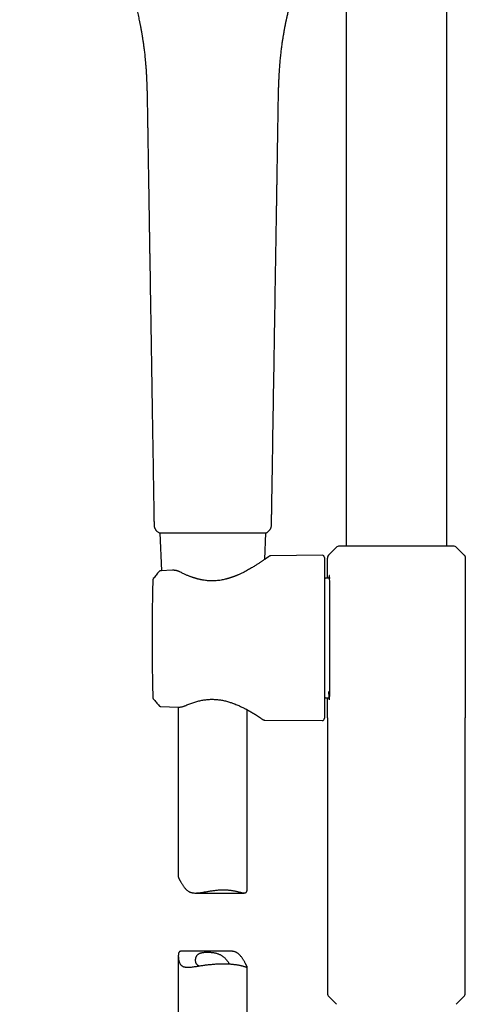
# Model space of a CAD drawing. Header units: millimetres. Extents: x 8 to 849, y 12 to 2010.
# Tile 67 of 113: x 372 to 469, y 1546 to 1761. Entities that reach past the tile are written whole.
import ezdxf

# ---------------------------------------------------------------- set-up
doc = ezdxf.new("R2010")
doc.units = ezdxf.units.MM

msp = doc.modelspace()

# ---------------------------------------------------------------- linework, layer by layer
at = {"color": 7, "linetype": 'Continuous', "lineweight": 30}
for p, q in [((464.47, 1646.04), (464.47, 1818.43)), ((442.57, 1789.3), (442.57, 1646.04)), ((399.33, 1741.63), (399.33, 1741.63)), ((427.81, 1741.63), (427.81, 1741.63)), ((400.79, 1650.71), (400.79, 1650.71)), ((401.91, 1648.95), (401.9, 1648.95)), ((402.02, 1648.93), (402.38, 1640.72)), ((424.87, 1643.16), (425.12, 1648.93)), ((425.23, 1648.95), (425.23, 1648.95)), ((440.43, 1645.75), (438.96, 1644.29)), ((468.07, 1644.29), (466.61, 1645.75)), ((437.36, 1644.06), (426.2, 1643.96)), ((437.87, 1643.56), (437.87, 1608.63)), ((438.52, 1639.1), (438.52, 1643.45)), ((438.52, 1643.45), (438.54, 1643.45)), ((438.92, 1644.25), (438.96, 1644.29)), ((438.96, 1644.29), (438.96, 1644.29)), ((468.08, 1644.29), (468.12, 1644.25)), ((468.15, 1644.22), (468.12, 1644.25)), ((468.52, 1643.45), (468.52, 1608.75)), ((401.88, 1640.53), (401.88, 1640.53)), ((404.77, 1640.8), (402.25, 1640.72)), ((402.38, 1640.72), (402.25, 1640.72)), ((404.77, 1640.8), (404.77, 1640.8)), ((439.11, 1639.1), (438.13, 1639.1)), ((438.9, 1639.7), (438.84, 1639.18)), ((400.51, 1613.39), (400.52, 1613.15)), ((400.51, 1613.39), (400.51, 1613.39)), ((400.63, 1612.85), (400.63, 1612.85)), ((438.13, 1613.1), (438.9, 1613.1)), ((438.52, 1608.75), (438.52, 1613.1)), ((438.93, 1612.64), (438.95, 1612.61)), ((401.89, 1611.36), (401.89, 1611.36)), ((402.25, 1611.18), (406.03, 1611.06)), ((404.12, 1611.12), (406.03, 1611.06)), ((406.03, 1611.06), (406.03, 1611.06)), ((406.03, 1611.06), (406.03, 1611.06)), ((406.07, 1611.06), (406.07, 1574.07)), ((421.07, 1571.68), (421.07, 1610.46)), ((424.83, 1608.24), (437.36, 1608.13)), ((438.52, 1608.75), (438.52, 1608.69)), ((438.52, 1608.74), (438.52, 1548.81)), ((438.52, 1608.73), (438.52, 1608.69)), ((468.52, 1608.69), (468.52, 1608.75)), ((468.52, 1548.81), (468.52, 1608.74)), ((468.52, 1608.69), (468.52, 1608.73)), ((409.81, 1570.62), (420.43, 1570.62)), ((406.07, 1556.92), (406.07, 1507.3)), ((417.33, 1557.97), (406.71, 1557.97)), ((421.07, 1507.3), (421.07, 1554.53)), ((438.81, 1548.1), (440.5, 1546.42)), ((466.54, 1546.42), (468.23, 1548.1))]:
    msp.add_line(p, q, dxfattribs=at)
for centre, radius, start, end in [((441.13, 1645.04), 1, 90, 135), ((465.9, 1645.04), 1, 45, 90), ((437.37, 1643.56), 0.5, 0, 90.5), ((438.13, 1639.6), 0.5, 238.6809, 270), ((438.13, 1612.6), 0.5, 90, 121.3191), ((437.37, 1608.63), 0.5, 269.5, 0), ((439.52, 1548.81), 1, 180, 225), ((467.52, 1548.81), 1, 315, 0)]:
    msp.add_arc(centre, radius, start, end, dxfattribs=at)
for points, knots in [([(371.55, 1804.03), (371.68, 1803.87), (371.94, 1803.58), (372.32, 1803.15), (372.69, 1802.75), (373.03, 1802.37), (373.36, 1802.02), (373.67, 1801.7), (373.94, 1801.4), (374.2, 1801.13), (374.44, 1800.88), (374.66, 1800.65), (374.87, 1800.43), (375.06, 1800.23), (375.24, 1800.04), (375.4, 1799.87), (375.54, 1799.73), (375.64, 1799.62), (375.72, 1799.54), (375.78, 1799.48), (375.82, 1799.44), (375.85, 1799.4), (375.87, 1799.38), (375.89, 1799.36), (375.91, 1799.34), (375.94, 1799.32), (375.97, 1799.28), (376.02, 1799.23), (376.09, 1799.15), (376.19, 1799.05), (376.31, 1798.92), (376.45, 1798.77), (376.62, 1798.6), (376.81, 1798.4), (377.01, 1798.19), (377.35, 1797.82), (377.83, 1797.32), (378.45, 1796.66), (379.07, 1795.97), (379.71, 1795.26), (380.37, 1794.52), (381.03, 1793.75), (381.68, 1792.98), (382.32, 1792.2), (382.95, 1791.42), (383.58, 1790.62), (384.22, 1789.78), (384.85, 1788.92), (385.56, 1787.94), (386.32, 1786.84), (387.13, 1785.62), (387.91, 1784.38), (388.68, 1783.12), (389.42, 1781.85), (390.14, 1780.55), (390.83, 1779.24), (391.49, 1777.93), (392.11, 1776.63), (392.7, 1775.34), (393.27, 1774.03), (393.75, 1772.88), (394.14, 1771.88), (394.46, 1771.03), (394.77, 1770.19), (395.07, 1769.35), (395.35, 1768.53), (395.61, 1767.74), (395.85, 1766.96), (396.08, 1766.2), (396.3, 1765.47), (396.5, 1764.77), (396.68, 1764.09), (396.85, 1763.43), (397.01, 1762.8), (397.16, 1762.18), (397.31, 1761.57), (397.44, 1760.97), (397.55, 1760.49), (397.62, 1760.12), (397.67, 1759.87), (397.72, 1759.63), (397.77, 1759.42), (397.8, 1759.24), (397.83, 1759.1), (397.85, 1759), (397.86, 1758.91), (397.88, 1758.85), (397.89, 1758.8), (397.89, 1758.75), (397.9, 1758.7), (397.92, 1758.63), (397.93, 1758.54), (397.95, 1758.43), (397.98, 1758.3), (398.01, 1758.13), (398.04, 1757.94), (398.08, 1757.71), (398.13, 1757.45), (398.18, 1757.16), (398.23, 1756.85), (398.28, 1756.5), (398.34, 1756.13), (398.4, 1755.73), (398.46, 1755.3), (398.52, 1754.84), (398.59, 1754.35), (398.65, 1753.84), (398.72, 1753.29), (398.78, 1752.69), (398.85, 1752.04), (398.92, 1751.32), (398.98, 1750.57), (399.04, 1749.78), (399.09, 1748.96), (399.14, 1748.1), (399.18, 1747.22), (399.22, 1746.34), (399.25, 1745.46), (399.27, 1744.54), (399.29, 1743.6), (399.31, 1742.62), (399.32, 1741.96), (399.32, 1741.62)], [0, 0, 0, 0, 0.008676, 0.016914, 0.024716, 0.032082, 0.039012, 0.045506, 0.05123, 0.056566, 0.061515, 0.066076, 0.070251, 0.074524, 0.078298, 0.081571, 0.084345, 0.086619, 0.088132, 0.089298, 0.090124, 0.090795, 0.091152, 0.091465, 0.091891, 0.092429, 0.093078, 0.09384, 0.095528, 0.097592, 0.100033, 0.103066, 0.106531, 0.110429, 0.114753, 0.119261, 0.131768, 0.144663, 0.157946, 0.171616, 0.185674, 0.200118, 0.214949, 0.228885, 0.243147, 0.257735, 0.27265, 0.287891, 0.303336, 0.324066, 0.344843, 0.365669, 0.386544, 0.407468, 0.42844, 0.449461, 0.470531, 0.4906, 0.510712, 0.53087, 0.551073, 0.563795, 0.576534, 0.589292, 0.601905, 0.614155, 0.626041, 0.637561, 0.648717, 0.659508, 0.669933, 0.679818, 0.68935, 0.69853, 0.707359, 0.716497, 0.725225, 0.733542, 0.73732, 0.741008, 0.744524, 0.747605, 0.750231, 0.752071, 0.753595, 0.754803, 0.755695, 0.756282, 0.756956, 0.757683, 0.758625, 0.759891, 0.761489, 0.763418, 0.765679, 0.768567, 0.771861, 0.775561, 0.779666, 0.784178, 0.789095, 0.794419, 0.800148, 0.806283, 0.812824, 0.819771, 0.827125, 0.834884, 0.843049, 0.852676, 0.862812, 0.873457, 0.884611, 0.896275, 0.908449, 0.921132, 0.933207, 0.945709, 0.958639, 0.971997, 0.985784, 1, 1, 1, 1]), ([(427.81, 1741.62), (427.82, 1741.96), (427.83, 1742.63), (427.85, 1743.61), (427.87, 1744.56), (427.89, 1745.48), (427.92, 1746.37), (427.96, 1747.23), (428, 1748.03), (428.04, 1748.79), (428.08, 1749.49), (428.13, 1750.16), (428.18, 1750.81), (428.23, 1751.43), (428.29, 1752.05), (428.35, 1752.65), (428.41, 1753.23), (428.48, 1753.79), (428.54, 1754.31), (428.61, 1754.8), (428.67, 1755.26), (428.73, 1755.7), (428.8, 1756.12), (428.86, 1756.52), (428.91, 1756.88), (428.97, 1757.2), (429.01, 1757.47), (429.05, 1757.69), (429.08, 1757.87), (429.11, 1758.02), (429.13, 1758.16), (429.16, 1758.3), (429.18, 1758.43), (429.21, 1758.59), (429.24, 1758.73), (429.26, 1758.83), (429.27, 1758.87), (429.27, 1758.9), (429.28, 1758.92), (429.28, 1758.96), (429.29, 1759), (429.31, 1759.08), (429.33, 1759.2), (429.36, 1759.36), (429.4, 1759.57), (429.45, 1759.8), (429.5, 1760.05), (429.56, 1760.33), (429.63, 1760.64), (429.7, 1760.98), (429.78, 1761.34), (429.87, 1761.74), (429.97, 1762.15), (430.07, 1762.57), (430.18, 1763), (430.29, 1763.45), (430.41, 1763.91), (430.53, 1764.36), (430.76, 1765.19), (431.11, 1766.4), (431.6, 1767.97), (432.11, 1769.47), (432.62, 1770.9), (433.14, 1772.25), (433.68, 1773.58), (434.24, 1774.9), (434.82, 1776.2), (435.45, 1777.53), (436.13, 1778.9), (436.87, 1780.3), (437.63, 1781.7), (438.43, 1783.08), (439.26, 1784.45), (440.12, 1785.79), (440.99, 1787.09), (441.87, 1788.35), (442.78, 1789.6), (443.73, 1790.84), (444.66, 1792.02), (445.59, 1793.15), (446.32, 1794), (446.87, 1794.63), (447.24, 1795.05), (447.6, 1795.45), (447.96, 1795.86), (448.33, 1796.26), (448.7, 1796.67), (449.05, 1797.04), (449.37, 1797.39), (449.67, 1797.71), (449.94, 1797.99), (450.17, 1798.23), (450.36, 1798.44), (450.54, 1798.63), (450.71, 1798.8), (450.85, 1798.95), (450.98, 1799.08), (451.09, 1799.19), (451.17, 1799.28), (451.23, 1799.34), (451.26, 1799.38), (451.29, 1799.41), (451.33, 1799.44), (451.38, 1799.5), (451.45, 1799.58), (451.55, 1799.68), (451.67, 1799.8), (451.8, 1799.94), (451.96, 1800.1), (452.14, 1800.29), (452.34, 1800.51), (452.58, 1800.76), (452.84, 1801.03), (453.13, 1801.33), (453.44, 1801.66), (453.76, 1802), (454.1, 1802.37), (454.45, 1802.74), (454.81, 1803.15), (455.2, 1803.58), (455.45, 1803.87), (455.59, 1804.03)], [0, 0, 0, 0, 0.014331, 0.028216, 0.041656, 0.054652, 0.067205, 0.079313, 0.090977, 0.101278, 0.111206, 0.12076, 0.129941, 0.138749, 0.147184, 0.155961, 0.164293, 0.172182, 0.179626, 0.186626, 0.193182, 0.199294, 0.205504, 0.211177, 0.216313, 0.220912, 0.224974, 0.227875, 0.230423, 0.232617, 0.234545, 0.236453, 0.238356, 0.240253, 0.243561, 0.24426, 0.244717, 0.245064, 0.245425, 0.245917, 0.24654, 0.247294, 0.249194, 0.251616, 0.254562, 0.258031, 0.261614, 0.265623, 0.270058, 0.274921, 0.280209, 0.285925, 0.292066, 0.298071, 0.304434, 0.311049, 0.317665, 0.324269, 0.330862, 0.35432, 0.377639, 0.400818, 0.421397, 0.441864, 0.462221, 0.482466, 0.5026, 0.522623, 0.545143, 0.567534, 0.590006, 0.612628, 0.635401, 0.658323, 0.680074, 0.70196, 0.723982, 0.746138, 0.768428, 0.788399, 0.808479, 0.816397, 0.824332, 0.832083, 0.839471, 0.847792, 0.855598, 0.86289, 0.869666, 0.875926, 0.881672, 0.886162, 0.890279, 0.894021, 0.89739, 0.900384, 0.903004, 0.90525, 0.907098, 0.908431, 0.908746, 0.909271, 0.910015, 0.910979, 0.912606, 0.914623, 0.91703, 0.919828, 0.923015, 0.926594, 0.931065, 0.936025, 0.941476, 0.947417, 0.953847, 0.960768, 0.967743, 0.975153, 0.982999, 0.991281, 1, 1, 1, 1]), ([(399.32, 1741.62), (399.33, 1741.43), (399.33, 1741.05), (399.34, 1740.49), (399.35, 1739.96), (399.36, 1739.46), (399.37, 1738.99), (399.37, 1738.55), (399.38, 1738.15), (399.39, 1737.77), (399.39, 1737.43), (399.4, 1737.13), (399.4, 1736.87), (399.4, 1736.62), (399.41, 1736.39), (399.41, 1736.17), (399.42, 1735.94), (399.42, 1735.71), (399.43, 1735.19), (399.44, 1734.37), (399.46, 1733.25), (399.5, 1730.48), (399.56, 1726.94), (399.62, 1723.57), (399.64, 1721.98), (399.65, 1721.29), (399.66, 1720.58), (399.67, 1719.96), (399.68, 1719.43), (399.69, 1719.02), (399.7, 1718.63), (399.7, 1718.27), (399.71, 1717.93), (399.71, 1717.61), (399.72, 1717.34), (399.72, 1717.07), (399.72, 1716.8), (399.73, 1716.5), (399.73, 1716.17), (399.74, 1715.81), (399.75, 1715.24), (399.76, 1714.48), (399.78, 1713.54), (399.79, 1712.64), (399.81, 1711.76), (399.82, 1710.9), (399.83, 1710.03), (399.87, 1707.87), (399.95, 1703.15), (400.08, 1694.63), (400.26, 1683.59), (400.45, 1671.77), (400.58, 1663.66), (400.65, 1659.26), (400.67, 1658.07), (400.69, 1656.9), (400.7, 1656.03), (400.71, 1655.46), (400.72, 1655.18), (400.72, 1654.88), (400.73, 1654.53), (400.74, 1654.15), (400.74, 1653.73), (400.75, 1653.28), (400.76, 1652.82), (400.76, 1652.35), (400.77, 1651.84), (400.78, 1651.31), (400.79, 1650.93), (400.79, 1650.72), (400.79, 1650.71)], [0, 0, 0, 0, 0.006464, 0.012607, 0.018428, 0.023927, 0.029104, 0.033876, 0.038336, 0.042486, 0.046326, 0.049491, 0.052409, 0.055079, 0.057558, 0.060034, 0.062522, 0.065024, 0.067538, 0.079686, 0.092094, 0.104545, 0.17125, 0.208605, 0.215974, 0.223557, 0.231385, 0.239457, 0.244083, 0.248708, 0.253023, 0.256998, 0.260796, 0.26422, 0.26727, 0.269984, 0.272997, 0.276307, 0.279916, 0.283823, 0.288029, 0.298729, 0.30902, 0.318899, 0.328453, 0.337982, 0.347511, 0.35704, 0.40945, 0.503039, 0.638393, 0.773744, 0.892847, 0.905948, 0.919048, 0.932003, 0.944639, 0.947703, 0.950755, 0.954057, 0.957736, 0.961996, 0.966671, 0.971761, 0.976655, 0.98188, 0.987436, 0.993323, 0.99954, 1, 1, 1, 1]), ([(426.35, 1650.71), (426.35, 1650.84), (426.35, 1651.12), (426.36, 1651.53), (426.37, 1651.94), (426.37, 1652.32), (426.38, 1652.69), (426.38, 1653.05), (426.39, 1653.39), (426.4, 1653.69), (426.4, 1654.03), (426.41, 1654.4), (426.41, 1654.84), (426.42, 1655.3), (426.43, 1655.85), (426.44, 1656.48), (426.45, 1657.19), (426.46, 1657.89), (426.47, 1658.59), (426.49, 1659.72), (426.52, 1661.29), (426.55, 1663.3), (426.63, 1668.24), (426.8, 1678.92), (427.04, 1693.51), (427.22, 1704.84), (427.3, 1710.09), (427.32, 1711.1), (427.34, 1712.12), (427.35, 1713.17), (427.37, 1714.23), (427.39, 1715.14), (427.4, 1715.87), (427.41, 1716.44), (427.42, 1716.98), (427.42, 1717.5), (427.43, 1717.95), (427.44, 1718.33), (427.44, 1718.67), (427.45, 1719.02), (427.45, 1719.38), (427.46, 1719.79), (427.47, 1720.24), (427.48, 1720.74), (427.48, 1721.24), (427.49, 1721.75), (427.5, 1722.25), (427.51, 1722.75), (427.52, 1723.38), (427.53, 1724.13), (427.55, 1725.02), (427.58, 1727.19), (427.61, 1729.29), (427.65, 1731.31), (427.66, 1731.98), (427.67, 1732.63), (427.68, 1733.18), (427.68, 1733.6), (427.69, 1733.92), (427.69, 1734.24), (427.7, 1734.54), (427.7, 1734.84), (427.71, 1735.14), (427.71, 1735.46), (427.72, 1735.79), (427.73, 1736.16), (427.73, 1736.58), (427.74, 1737.03), (427.75, 1737.52), (427.76, 1738.03), (427.76, 1738.56), (427.77, 1739.11), (427.78, 1739.69), (427.79, 1740.31), (427.8, 1740.95), (427.81, 1741.4), (427.81, 1741.62)], [0, 0, 0, 0, 0.004366, 0.009141, 0.013616, 0.017791, 0.021665, 0.025845, 0.029607, 0.032952, 0.035879, 0.040568, 0.045411, 0.050433, 0.055635, 0.063378, 0.071258, 0.079021, 0.086666, 0.094194, 0.116337, 0.138478, 0.160618, 0.279232, 0.491051, 0.642023, 0.653094, 0.664171, 0.675422, 0.686934, 0.698691, 0.710511, 0.716756, 0.723003, 0.729097, 0.734772, 0.740025, 0.743856, 0.747488, 0.751283, 0.755299, 0.759537, 0.764718, 0.770195, 0.775839, 0.781427, 0.786955, 0.792423, 0.797831, 0.807608, 0.817351, 0.827093, 0.879288, 0.886595, 0.893902, 0.901181, 0.908229, 0.911815, 0.915326, 0.918765, 0.922129, 0.92542, 0.928747, 0.932008, 0.935694, 0.939804, 0.944338, 0.949296, 0.954679, 0.960485, 0.966181, 0.972232, 0.97864, 0.985404, 0.992524, 1, 1, 1, 1]), ([(400.78, 1650.71), (400.79, 1650.65), (400.79, 1650.52), (400.82, 1650.34), (400.87, 1650.15), (400.94, 1649.97), (401.02, 1649.8), (401.12, 1649.63), (401.23, 1649.48), (401.35, 1649.34), (401.51, 1649.2), (401.69, 1649.06), (401.84, 1648.98), (401.91, 1648.95)], [0, 0, 0, 0, 0.084962, 0.171169, 0.258212, 0.345653, 0.433043, 0.51993, 0.605876, 0.690468, 0.773327, 0.893598, 1, 1, 1, 1]), ([(401.91, 1648.95), (401.92, 1648.94), (401.94, 1648.93), (401.97, 1648.93), (401.99, 1648.92)], [0, 0, 0, 0, 0.497997, 1, 1, 1, 1]), ([(401.98, 1648.92), (401.99, 1648.92), (402, 1648.92), (402.02, 1648.92), (402.02, 1648.92)], [0, 0, 0, 0, 0.5939942, 1, 1, 1, 1]), ([(402.01, 1648.93), (402.02, 1648.93), (402.03, 1648.93), (402.05, 1648.94), (402.09, 1648.94), (402.12, 1648.94), (402.16, 1648.94), (402.19, 1648.94), (402.23, 1648.94), (402.27, 1648.94), (402.31, 1648.94), (402.35, 1648.94), (402.39, 1648.94), (402.46, 1648.95), (402.58, 1648.95), (402.75, 1648.95), (402.94, 1648.95), (403.16, 1648.95), (403.42, 1648.96), (403.71, 1648.96), (404.02, 1648.96), (404.36, 1648.96), (404.72, 1648.96), (405.1, 1648.96), (405.5, 1648.97), (405.93, 1648.97), (406.37, 1648.97), (406.83, 1648.97), (407.31, 1648.97), (407.8, 1648.97), (408.3, 1648.97), (408.77, 1648.97), (409.19, 1648.97), (409.57, 1648.97), (409.95, 1648.97), (410.32, 1648.97), (410.62, 1648.97), (410.83, 1648.97), (410.97, 1648.97), (411.11, 1648.97), (411.26, 1648.97), (411.44, 1648.97), (411.64, 1648.98), (411.87, 1648.97), (412.12, 1648.97), (412.38, 1648.97), (412.67, 1648.97), (412.98, 1648.97), (413.28, 1648.97), (413.48, 1648.98), (413.57, 1648.98)], [0, 0, 0, 0, 0.019591, 0.037643, 0.054168, 0.069175, 0.082671, 0.094659, 0.105145, 0.115029, 0.12453, 0.134125, 0.143814, 0.153598, 0.181879, 0.210347, 0.238829, 0.267334, 0.299914, 0.332495, 0.365075, 0.397654, 0.430229, 0.462783, 0.495302, 0.527796, 0.560346, 0.59293, 0.625521, 0.658116, 0.690697, 0.723239, 0.745984, 0.768701, 0.791466, 0.814074, 0.835543, 0.843772, 0.851794, 0.85961, 0.868104, 0.878246, 0.890022, 0.903398, 0.917064, 0.932078, 0.948453, 0.966212, 0.985388, 1, 1, 1, 1]), ([(413.57, 1648.98), (413.66, 1648.98), (413.87, 1648.97), (414.19, 1648.97), (414.5, 1648.97), (414.78, 1648.97), (415.03, 1648.97), (415.25, 1648.97), (415.53, 1648.98), (415.91, 1648.97), (416.42, 1648.97), (416.95, 1648.97), (417.51, 1648.97), (418.06, 1648.97), (418.59, 1648.97), (419.1, 1648.97), (419.6, 1648.97), (420.08, 1648.97), (420.55, 1648.97), (421, 1648.97), (421.43, 1648.97), (421.84, 1648.96), (422.24, 1648.96), (422.61, 1648.96), (422.96, 1648.96), (423.28, 1648.96), (423.58, 1648.96), (423.83, 1648.95), (424.04, 1648.95), (424.2, 1648.95), (424.36, 1648.95), (424.49, 1648.95), (424.59, 1648.95), (424.66, 1648.95), (424.7, 1648.94), (424.74, 1648.94), (424.78, 1648.94), (424.82, 1648.94), (424.87, 1648.94), (424.91, 1648.94), (424.96, 1648.94), (425, 1648.94), (425.04, 1648.94), (425.08, 1648.94), (425.11, 1648.93), (425.12, 1648.93), (425.12, 1648.93)], [0, 0, 0, 0, 0.0157794, 0.0356066, 0.0535041, 0.0695076, 0.0836374, 0.0959017, 0.1063061, 0.1332056, 0.1608499, 0.1943214, 0.2277391, 0.2610602, 0.2935722, 0.3261395, 0.3587258, 0.3913212, 0.4239104, 0.4564776, 0.4890031, 0.5214925, 0.554032, 0.5865984, 0.6191744, 0.6517556, 0.6843338, 0.7169146, 0.7397205, 0.7625217, 0.785309, 0.8078864, 0.8292761, 0.8374648, 0.8454441, 0.8532142, 0.8616883, 0.8717944, 0.8835342, 0.8969101, 0.910612, 0.9256961, 0.9421682, 0.9600358, 0.9793088, 1, 1, 1, 1]), ([(425.12, 1648.92), (425.12, 1648.92), (425.13, 1648.92), (425.13, 1648.92), (425.13, 1648.92)], [0, 0, 0, 0, 0.283718, 1, 1, 1, 1]), ([(425.15, 1648.92), (425.16, 1648.93), (425.2, 1648.93), (425.22, 1648.94), (425.23, 1648.95)], [0, 0, 0, 0, 0.50203, 1, 1, 1, 1]), ([(425.23, 1648.95), (425.29, 1648.98), (425.41, 1649.04), (425.57, 1649.15), (425.73, 1649.29), (425.87, 1649.43), (425.99, 1649.59), (426.09, 1649.75), (426.18, 1649.92), (426.24, 1650.08), (426.3, 1650.27), (426.34, 1650.48), (426.35, 1650.63), (426.35, 1650.71)], [0, 0, 0, 0, 0.087286, 0.182201, 0.275882, 0.367819, 0.457557, 0.544706, 0.628943, 0.710019, 0.787757, 0.897829, 1, 1, 1, 1]), ([(426.33, 1650.71), (426.34, 1650.71), (426.35, 1650.71), (426.34, 1650.71), (426.34, 1650.71)], [0, 0, 0, 0, 0.686259, 1, 1, 1, 1]), ([(465.9, 1646.04), (465.9, 1646.04), (465.9, 1646.04), (465.86, 1646.04), (465.8, 1646.04), (465.7, 1646.04), (465.58, 1646.04), (465.43, 1646.04), (465.25, 1646.04), (465.05, 1646.04), (464.82, 1646.04), (464.58, 1646.04), (464.34, 1646.04), (464.09, 1646.04), (463.83, 1646.04), (463.56, 1646.04), (463.27, 1646.04), (462.97, 1646.04), (462.65, 1646.04), (462.33, 1646.04), (462, 1646.04), (461.66, 1646.04), (461.31, 1646.04), (460.94, 1646.04), (460.57, 1646.04), (460.18, 1646.04), (459.76, 1646.04), (459.33, 1646.04), (458.89, 1646.04), (458.45, 1646.04), (457.99, 1646.04), (457.53, 1646.04), (457.03, 1646.04), (456.48, 1646.04), (455.9, 1646.04), (455.31, 1646.04), (454.72, 1646.04), (454.12, 1646.04), (453.52, 1646.04), (452.92, 1646.04), (452.32, 1646.04), (451.73, 1646.04), (451.14, 1646.04), (450.56, 1646.04), (450.01, 1646.04), (449.51, 1646.04), (449.04, 1646.04), (448.59, 1646.04), (448.14, 1646.04), (447.7, 1646.04), (447.27, 1646.04), (446.88, 1646.04), (446.52, 1646.04), (446.19, 1646.04), (445.87, 1646.04), (445.55, 1646.04), (445.25, 1646.04), (444.96, 1646.04), (444.67, 1646.04), (444.35, 1646.04), (444.02, 1646.04), (443.67, 1646.04), (443.34, 1646.04), (443.03, 1646.04), (442.74, 1646.04), (442.48, 1646.04), (442.25, 1646.04), (442.05, 1646.04), (441.87, 1646.04), (441.71, 1646.04), (441.56, 1646.04), (441.44, 1646.04), (441.33, 1646.04), (441.24, 1646.04), (441.17, 1646.04), (441.14, 1646.04), (441.14, 1646.04), (441.13, 1646.04)], [0, 0, 0, 0, 0.011918, 0.027321, 0.04276, 0.05827, 0.073571, 0.0888, 0.103992, 0.119183, 0.134407, 0.1497, 0.162125, 0.174502, 0.186849, 0.199186, 0.211531, 0.223904, 0.236322, 0.248199, 0.260034, 0.271843, 0.283643, 0.29545, 0.307281, 0.319152, 0.331857, 0.344511, 0.357134, 0.369746, 0.382367, 0.395016, 0.407715, 0.42316, 0.438531, 0.453864, 0.469196, 0.484562, 0.499999, 0.515444, 0.530815, 0.546148, 0.56148, 0.576846, 0.592283, 0.604989, 0.617643, 0.630266, 0.642878, 0.655498, 0.668148, 0.680847, 0.691242, 0.701604, 0.711942, 0.722269, 0.732595, 0.742931, 0.753289, 0.763678, 0.778168, 0.792597, 0.806995, 0.82139, 0.835815, 0.850297, 0.863418, 0.876482, 0.889511, 0.902529, 0.915556, 0.928616, 0.94173, 0.957247, 0.97269, 0.988095, 1, 1, 1, 1]), ([(425.77, 1643.81), (425.77, 1643.81), (425.77, 1643.81), (425.75, 1643.79), (425.71, 1643.76), (425.66, 1643.72), (425.59, 1643.68), (425.52, 1643.62), (425.44, 1643.57), (425.35, 1643.51), (425.26, 1643.44), (425.18, 1643.38), (425.09, 1643.32), (424.96, 1643.23), (424.81, 1643.12), (424.6, 1642.98), (424.4, 1642.84), (424.18, 1642.7), (423.96, 1642.55), (423.72, 1642.39), (423.46, 1642.22), (423.18, 1642.04), (422.87, 1641.84), (422.54, 1641.63), (422.18, 1641.42), (421.78, 1641.18), (421.35, 1640.94), (420.88, 1640.68), (420.45, 1640.46), (420.08, 1640.27), (419.77, 1640.12), (419.47, 1639.98), (419.2, 1639.86), (418.98, 1639.76), (418.8, 1639.68), (418.63, 1639.61), (418.47, 1639.55), (418.31, 1639.49), (418.16, 1639.43), (418.02, 1639.38), (417.9, 1639.34), (417.82, 1639.31), (417.76, 1639.28), (417.71, 1639.27), (417.65, 1639.25), (417.57, 1639.22), (417.48, 1639.19), (417.37, 1639.15), (417.24, 1639.11), (417.08, 1639.06), (416.89, 1639.01), (416.68, 1638.95), (416.47, 1638.89), (416.17, 1638.82), (415.81, 1638.74), (415.34, 1638.65), (414.83, 1638.58), (414.29, 1638.53), (413.75, 1638.5), (413.21, 1638.5), (412.7, 1638.52), (412.2, 1638.56), (411.78, 1638.61), (411.42, 1638.67), (411.14, 1638.72), (410.87, 1638.78), (410.6, 1638.84), (410.37, 1638.89), (410.2, 1638.94), (410.07, 1638.97), (409.97, 1639), (409.91, 1639.02), (409.87, 1639.03), (409.85, 1639.04), (409.82, 1639.05), (409.78, 1639.06), (409.71, 1639.08), (409.61, 1639.11), (409.49, 1639.15), (409.35, 1639.19), (409.18, 1639.25), (408.99, 1639.32), (408.77, 1639.4), (408.54, 1639.48), (408.28, 1639.59), (408.01, 1639.7), (407.71, 1639.83), (407.4, 1639.97), (407.07, 1640.12), (406.72, 1640.29), (406.49, 1640.41), (406.37, 1640.47)], [0, 0, 0, 0, 0.012564, 0.029771, 0.046175, 0.061769, 0.076547, 0.0905, 0.103624, 0.115915, 0.127371, 0.138002, 0.147914, 0.157585, 0.17639, 0.194474, 0.211825, 0.228431, 0.244511, 0.261157, 0.278507, 0.296575, 0.315373, 0.334911, 0.35513, 0.375593, 0.398712, 0.422036, 0.445549, 0.459483, 0.473467, 0.487349, 0.500456, 0.508349, 0.515889, 0.523078, 0.52992, 0.536419, 0.542578, 0.548399, 0.553391, 0.556429, 0.55869, 0.560458, 0.562789, 0.565782, 0.569436, 0.57375, 0.578724, 0.585199, 0.592531, 0.600632, 0.608877, 0.617144, 0.63345, 0.649773, 0.669199, 0.688649, 0.708161, 0.726875, 0.745328, 0.763252, 0.780655, 0.791322, 0.801776, 0.812016, 0.822039, 0.831747, 0.837676, 0.842543, 0.846346, 0.849085, 0.850054, 0.850759, 0.851657, 0.853107, 0.855901, 0.859679, 0.864441, 0.87019, 0.876927, 0.884655, 0.893377, 0.903098, 0.913824, 0.925563, 0.938328, 0.952132, 0.966994, 0.98294, 1, 1, 1, 1]), ([(426.21, 1643.96), (426.18, 1643.96), (426.14, 1643.96), (426.07, 1643.95), (426.01, 1643.93), (425.95, 1643.91), (425.9, 1643.89), (425.85, 1643.86), (425.81, 1643.83), (425.79, 1643.82), (425.77, 1643.81)], [0, 0, 0, 0, 0.116216, 0.23166, 0.34794, 0.466731, 0.589727, 0.718585, 0.854867, 1, 1, 1, 1]), ([(438.89, 1644.22), (438.86, 1644.19), (438.8, 1644.14), (438.72, 1644.06), (438.66, 1643.96), (438.61, 1643.86), (438.57, 1643.76), (438.54, 1643.65), (438.52, 1643.55), (438.52, 1643.48), (438.52, 1643.45)], [0, 0, 0, 0, 0.130822, 0.261577, 0.391393, 0.519435, 0.644936, 0.767222, 0.885726, 1, 1, 1, 1]), ([(438.92, 1644.24), (438.9, 1644.22), (438.84, 1644.17), (438.76, 1644.09), (438.69, 1643.99), (438.63, 1643.88), (438.58, 1643.78), (438.55, 1643.66), (438.53, 1643.55), (438.53, 1643.48), (438.53, 1643.45)], [0, 0, 0, 0, 0.105726, 0.239976, 0.37354, 0.50544, 0.63477, 0.76073, 0.882649, 1, 1, 1, 1]), ([(468.15, 1644.22), (468.18, 1644.19), (468.24, 1644.14), (468.31, 1644.06), (468.38, 1643.96), (468.43, 1643.86), (468.47, 1643.76), (468.5, 1643.65), (468.52, 1643.55), (468.52, 1643.48), (468.52, 1643.45)], [0, 0, 0, 0, 0.130822, 0.261577, 0.391393, 0.519436, 0.644937, 0.767222, 0.885726, 1, 1, 1, 1]), ([(401.88, 1640.54), (401.66, 1640.28), (401.24, 1639.77), (400.83, 1639.26), (400.63, 1639.01)], [0, 0, 0, 0, 0.505845, 1, 1, 1, 1]), ([(402.25, 1640.72), (402.21, 1640.71), (402.14, 1640.7), (402.04, 1640.67), (401.95, 1640.61), (401.9, 1640.56), (401.88, 1640.54)], [0, 0, 0, 0, 0.247304, 0.500268, 0.753094, 1, 1, 1, 1]), ([(402.25, 1640.72), (402.21, 1640.71), (402.14, 1640.7), (402.04, 1640.67), (401.95, 1640.61), (401.9, 1640.56), (401.88, 1640.54)], [0, 0, 0, 0, 0.247309, 0.500268, 0.753089, 1, 1, 1, 1]), ([(406.37, 1640.47), (406.33, 1640.49), (406.24, 1640.53), (406.11, 1640.59), (405.98, 1640.63), (405.86, 1640.67), (405.73, 1640.71), (405.6, 1640.74), (405.47, 1640.76), (405.31, 1640.78), (405.15, 1640.8), (404.96, 1640.81), (404.84, 1640.81), (404.77, 1640.8)], [0, 0, 0, 0, 0.095567, 0.185236, 0.269015, 0.347156, 0.429787, 0.506399, 0.590121, 0.681069, 0.779444, 0.88558, 1, 1, 1, 1]), ([(400.52, 1638.71), (400.51, 1638.38), (400.48, 1637.35), (400.45, 1635.61), (400.41, 1633.47), (400.39, 1631.34), (400.37, 1629.21), (400.36, 1627.08), (400.36, 1624.95), (400.37, 1622.82), (400.39, 1620.68), (400.41, 1618.55), (400.45, 1616.42), (400.48, 1614.7), (400.5, 1613.69), (400.51, 1613.39)], [0, 0, 0, 0, 0.0383304, 0.1225187, 0.2067071, 0.2908954, 0.3750838, 0.4592721, 0.5434604, 0.6276488, 0.7118371, 0.7960255, 0.8802138, 0.9644021, 1, 1, 1, 1]), ([(400.63, 1639.01), (400.61, 1638.99), (400.58, 1638.94), (400.55, 1638.87), (400.52, 1638.79), (400.52, 1638.73), (400.52, 1638.71)], [0, 0, 0, 0, 0.2483202, 0.4999868, 0.7516578, 1, 1, 1, 1]), ([(438.95, 1612.61), (438.97, 1612.77), (439.02, 1613.13), (439.04, 1615.77), (439.05, 1618.65), (439.05, 1621.36), (439.05, 1624.3), (439.05, 1627.32), (439.05, 1630.28), (439.05, 1633.06), (439.05, 1635.5), (439.03, 1637.47), (439, 1638.86), (438.96, 1639.65), (438.93, 1639.65), (438.92, 1639.66)], [0, 0, 0, 0, 0.100059, 0.22513, 0.297768, 0.370489, 0.443042, 0.515474, 0.588032, 0.660805, 0.73391, 0.806695, 0.879269, 0.951936, 1, 1, 1, 1]), ([(400.52, 1613.15), (400.52, 1613.13), (400.52, 1613.07), (400.55, 1612.99), (400.58, 1612.92), (400.61, 1612.87), (400.63, 1612.85)], [0, 0, 0, 0, 0.248279, 0.500014, 0.751744, 1, 1, 1, 1]), ([(400.63, 1612.85), (400.84, 1612.6), (401.25, 1612.1), (401.67, 1611.61), (401.88, 1611.35)], [0, 0, 0, 0, 0.494813, 1, 1, 1, 1]), ([(407.53, 1611.33), (407.67, 1611.39), (407.94, 1611.52), (408.37, 1611.69), (408.8, 1611.86), (409.23, 1612.01), (409.66, 1612.15), (410.1, 1612.28), (410.53, 1612.39), (410.96, 1612.49), (411.4, 1612.57), (411.83, 1612.64), (412.25, 1612.69), (412.67, 1612.73), (413.08, 1612.74), (413.48, 1612.75), (413.91, 1612.74), (414.35, 1612.71), (414.81, 1612.67), (415.25, 1612.61), (415.69, 1612.53), (416.13, 1612.44), (416.57, 1612.33), (416.98, 1612.21), (417.36, 1612.09), (417.72, 1611.97), (418.06, 1611.85), (418.42, 1611.71), (418.81, 1611.56), (419.2, 1611.38), (419.58, 1611.21), (419.92, 1611.05), (420.23, 1610.9), (420.49, 1610.76), (420.73, 1610.64), (420.92, 1610.54), (421.06, 1610.46), (421.16, 1610.4), (421.25, 1610.36), (421.32, 1610.32), (421.37, 1610.29), (421.41, 1610.27), (421.44, 1610.25), (421.49, 1610.22), (421.55, 1610.19), (421.63, 1610.14), (421.73, 1610.08), (421.86, 1610.01), (421.98, 1609.93), (422.11, 1609.86), (422.23, 1609.79), (422.35, 1609.71), (422.48, 1609.63), (422.62, 1609.55), (422.77, 1609.45), (422.92, 1609.36), (423.07, 1609.27), (423.21, 1609.18), (423.36, 1609.08), (423.51, 1608.99), (423.65, 1608.89), (423.78, 1608.81), (423.89, 1608.74), (424, 1608.66), (424.1, 1608.59), (424.2, 1608.53), (424.28, 1608.47), (424.35, 1608.42), (424.4, 1608.39), (424.44, 1608.36), (424.45, 1608.36), (424.45, 1608.36)], [0, 0, 0, 0, 0.021807, 0.043104, 0.063921, 0.084281, 0.104201, 0.123694, 0.142771, 0.161438, 0.179701, 0.197562, 0.215025, 0.232091, 0.248762, 0.265005, 0.280824, 0.300048, 0.318712, 0.336859, 0.354524, 0.374138, 0.392972, 0.411007, 0.428278, 0.444809, 0.460621, 0.475934, 0.496816, 0.516989, 0.5364, 0.555021, 0.572833, 0.587047, 0.600683, 0.613737, 0.620812, 0.627115, 0.632465, 0.636861, 0.640303, 0.64234, 0.644313, 0.647216, 0.651073, 0.655882, 0.663399, 0.672028, 0.680761, 0.689559, 0.698421, 0.707349, 0.716343, 0.728373, 0.740528, 0.752819, 0.765286, 0.778573, 0.793019, 0.808623, 0.825383, 0.839617, 0.854581, 0.87027, 0.886675, 0.903792, 0.921615, 0.940142, 0.959374, 0.979321, 1, 1, 1, 1]), ([(438.76, 1614.41), (438.78, 1613.91), (438.8, 1613.38), (438.82, 1612.95), (438.82, 1612.92), (438.82, 1612.91), (438.83, 1612.8), (438.84, 1612.78), (438.85, 1612.77)], [0, 0, 0, 0, 0.5679504, 0.5997789, 0.606567, 0.6074639, 0.6081606, 1, 1, 1, 1]), ([(401.88, 1611.36), (401.91, 1611.33), (401.97, 1611.27), (402.07, 1611.22), (402.16, 1611.19), (402.22, 1611.18), (402.25, 1611.18)], [0, 0, 0, 0, 0.293885, 0.562929, 0.79944, 1, 1, 1, 1]), ([(406.03, 1611.06), (406.11, 1611.05), (406.27, 1611.05), (406.49, 1611.07), (406.7, 1611.09), (406.92, 1611.13), (407.14, 1611.19), (407.35, 1611.25), (407.47, 1611.31), (407.53, 1611.33)], [0, 0, 0, 0, 0.149993, 0.29214, 0.427053, 0.555077, 0.715293, 0.863638, 1, 1, 1, 1]), ([(424.45, 1608.36), (424.48, 1608.34), (424.54, 1608.3), (424.64, 1608.27), (424.73, 1608.25), (424.8, 1608.24), (424.83, 1608.24)], [0, 0, 0, 0, 0.262336, 0.517907, 0.764397, 1, 1, 1, 1]), ([(406.07, 1574.07), (406.07, 1574.07), (406.07, 1574.06), (406.08, 1574.02), (406.1, 1573.97), (406.13, 1573.9), (406.17, 1573.82), (406.22, 1573.73), (406.28, 1573.62), (406.35, 1573.5), (406.43, 1573.36), (406.52, 1573.2), (406.63, 1573.01), (406.75, 1572.79), (406.88, 1572.56), (407.03, 1572.33), (407.18, 1572.1), (407.35, 1571.87), (407.53, 1571.65), (407.72, 1571.43), (407.93, 1571.24), (408.14, 1571.08), (408.33, 1570.95), (408.51, 1570.86), (408.7, 1570.79), (408.89, 1570.73), (409.09, 1570.68), (409.34, 1570.64), (409.63, 1570.62), (409.96, 1570.62), (410.29, 1570.64), (410.61, 1570.67), (410.94, 1570.71), (411.28, 1570.76), (411.62, 1570.82), (411.98, 1570.88), (412.34, 1570.94), (412.7, 1571), (413.07, 1571.07), (413.45, 1571.12), (413.83, 1571.18), (414.22, 1571.22), (414.62, 1571.26), (415.03, 1571.3), (415.44, 1571.32), (415.85, 1571.32), (416.26, 1571.32), (416.64, 1571.3), (416.99, 1571.27), (417.32, 1571.24), (417.64, 1571.2), (417.95, 1571.15), (418.25, 1571.09), (418.55, 1571.03), (418.83, 1570.96), (419.1, 1570.9), (419.36, 1570.83), (419.61, 1570.77), (419.84, 1570.71), (420.05, 1570.67), (420.23, 1570.64), (420.4, 1570.62), (420.55, 1570.63), (420.67, 1570.66), (420.76, 1570.7), (420.83, 1570.75), (420.89, 1570.82), (420.94, 1570.9), (420.98, 1571), (421.02, 1571.13), (421.05, 1571.29), (421.06, 1571.48), (421.07, 1571.61), (421.07, 1571.68), (421.07, 1571.68)], [0, 0, 0, 0, 0.004336, 0.016309, 0.028291, 0.040262, 0.051941, 0.06363, 0.075309, 0.087385, 0.099474, 0.111553, 0.126764, 0.141991, 0.157229, 0.172454, 0.187974, 0.203506, 0.21903, 0.234539, 0.24999, 0.265435, 0.276027, 0.286629, 0.297217, 0.307544, 0.317884, 0.328214, 0.344236, 0.360263, 0.374573, 0.388898, 0.403212, 0.417906, 0.43261, 0.447306, 0.462419, 0.477541, 0.492654, 0.508113, 0.523581, 0.539038, 0.555851, 0.572679, 0.58949, 0.606917, 0.624362, 0.641789, 0.65686, 0.671943, 0.687015, 0.70248, 0.717955, 0.733421, 0.74941, 0.76541, 0.7814, 0.7978, 0.814212, 0.830609, 0.846094, 0.861577, 0.877393, 0.893205, 0.903561, 0.913927, 0.92428, 0.935068, 0.945871, 0.956665, 0.971073, 0.9855, 0.99992, 1, 1, 1, 1]), ([(406.71, 1557.97), (406.67, 1557.97), (406.57, 1557.97), (406.47, 1557.94), (406.38, 1557.9), (406.31, 1557.85), (406.25, 1557.78), (406.2, 1557.7), (406.16, 1557.6), (406.12, 1557.47), (406.09, 1557.31), (406.07, 1557.12), (406.07, 1556.89), (406.08, 1556.6), (406.11, 1556.29), (406.16, 1556.01), (406.23, 1555.75), (406.3, 1555.52), (406.39, 1555.33), (406.48, 1555.17), (406.58, 1555.02), (406.7, 1554.9), (406.82, 1554.8), (406.94, 1554.72), (407.08, 1554.65), (407.22, 1554.59), (407.38, 1554.55), (407.58, 1554.51), (407.82, 1554.49), (408.11, 1554.48), (408.41, 1554.49), (408.76, 1554.51), (409.14, 1554.55), (409.56, 1554.61), (410.01, 1554.67), (410.43, 1554.74), (410.84, 1554.8), (411.22, 1554.86), (411.61, 1554.91), (412.01, 1554.97), (412.42, 1555.02), (412.85, 1555.07), (413.29, 1555.11), (413.75, 1555.15), (414.22, 1555.19), (414.53, 1555.2), (414.68, 1555.21)], [0, 0, 0, 0, 0.018695, 0.041806, 0.056941, 0.072091, 0.087223, 0.102991, 0.11878, 0.134555, 0.155614, 0.1767, 0.197774, 0.230062, 0.262356, 0.287776, 0.313204, 0.338612, 0.358299, 0.378026, 0.397741, 0.417413, 0.434291, 0.451184, 0.468062, 0.485477, 0.502906, 0.520323, 0.545604, 0.570887, 0.596692, 0.622499, 0.6526, 0.682703, 0.71341, 0.744117, 0.768143, 0.792186, 0.816212, 0.840887, 0.865582, 0.890256, 0.917471, 0.944686, 0.972343, 1, 1, 1, 1]), ([(410.54, 1554.76), (410.48, 1554.78), (410.38, 1554.84), (410.25, 1554.94), (410.13, 1555.05), (410.04, 1555.18), (409.96, 1555.31), (409.9, 1555.46), (409.86, 1555.61), (409.83, 1555.79), (409.81, 1556.01), (409.83, 1556.23), (409.86, 1556.43), (409.9, 1556.59), (409.96, 1556.75), (410.03, 1556.9), (410.13, 1557.05), (410.24, 1557.18), (410.37, 1557.29), (410.52, 1557.39), (410.68, 1557.48), (410.87, 1557.56), (411.06, 1557.62), (411.28, 1557.66), (411.51, 1557.7), (411.75, 1557.73), (412, 1557.74), (412.27, 1557.75), (412.54, 1557.75), (412.82, 1557.74), (413.1, 1557.73), (413.39, 1557.7), (413.69, 1557.66), (413.98, 1557.61), (414.26, 1557.55), (414.53, 1557.47), (414.79, 1557.38), (415.04, 1557.27), (415.27, 1557.16), (415.49, 1557.03), (415.69, 1556.89), (415.89, 1556.74), (416.08, 1556.59), (416.25, 1556.42), (416.42, 1556.24), (416.57, 1556.07), (416.71, 1555.89), (416.84, 1555.71), (416.96, 1555.53), (417.07, 1555.36), (417.13, 1555.25), (417.16, 1555.2)], [0, 0, 0, 0, 0.0211094, 0.0403513, 0.0595943, 0.0793471, 0.0991022, 0.118035, 0.136988, 0.1559283, 0.1851025, 0.2142777, 0.2340913, 0.2539181, 0.2737267, 0.2942465, 0.3147891, 0.3352988, 0.35463, 0.3739595, 0.3938407, 0.4137215, 0.4330614, 0.4524019, 0.4723083, 0.4922153, 0.5115455, 0.530876, 0.5507234, 0.5705706, 0.5906762, 0.6107811, 0.6314981, 0.6522143, 0.6718129, 0.6914114, 0.7116155, 0.7318209, 0.7509356, 0.7700524, 0.7895738, 0.8090976, 0.8295243, 0.8499708, 0.870403, 0.891405, 0.9124217, 0.9334221, 0.9558964, 0.9783664, 1, 1, 1, 1]), ([(414.68, 1555.21), (414.82, 1555.22), (415.08, 1555.23), (415.47, 1555.24), (415.86, 1555.24), (416.25, 1555.24), (416.63, 1555.23), (417, 1555.21), (417.35, 1555.19), (417.69, 1555.17), (418.02, 1555.13), (418.35, 1555.09), (418.66, 1555.05), (418.95, 1555), (419.22, 1554.95), (419.48, 1554.9), (419.72, 1554.84), (419.95, 1554.78), (420.16, 1554.73), (420.35, 1554.67), (420.52, 1554.62), (420.66, 1554.57), (420.79, 1554.53), (420.9, 1554.5), (420.98, 1554.48), (421.03, 1554.48), (421.07, 1554.5), (421.07, 1554.53), (421.06, 1554.58), (421.04, 1554.63), (421.01, 1554.7), (420.96, 1554.77), (420.91, 1554.87), (420.85, 1554.97), (420.78, 1555.1), (420.71, 1555.23), (420.62, 1555.4), (420.51, 1555.59), (420.39, 1555.81), (420.25, 1556.03), (420.11, 1556.26), (419.96, 1556.5), (419.79, 1556.73), (419.61, 1556.95), (419.42, 1557.17), (419.21, 1557.36), (419, 1557.52), (418.8, 1557.64), (418.63, 1557.74), (418.44, 1557.81), (418.25, 1557.87), (418.05, 1557.92), (417.8, 1557.95), (417.56, 1557.97), (417.39, 1557.97), (417.33, 1557.97)], [0, 0, 0, 0, 0.020653, 0.041322, 0.061975, 0.083234, 0.104511, 0.12577, 0.146422, 0.167089, 0.187741, 0.208976, 0.230227, 0.251463, 0.272442, 0.293438, 0.314418, 0.335964, 0.357527, 0.379073, 0.40079, 0.422524, 0.444239, 0.466696, 0.489175, 0.511626, 0.533932, 0.556235, 0.571501, 0.586779, 0.602042, 0.616934, 0.631838, 0.646729, 0.662127, 0.67754, 0.692942, 0.712336, 0.731753, 0.751181, 0.770594, 0.790383, 0.810188, 0.829982, 0.849756, 0.869456, 0.889151, 0.902655, 0.916173, 0.929673, 0.942842, 0.956025, 0.969197, 0.989626, 1, 1, 1, 1])]:
    msp.add_open_spline(points, degree=3, knots=knots, dxfattribs=at)

doc.saveas('drawing.dxf')
